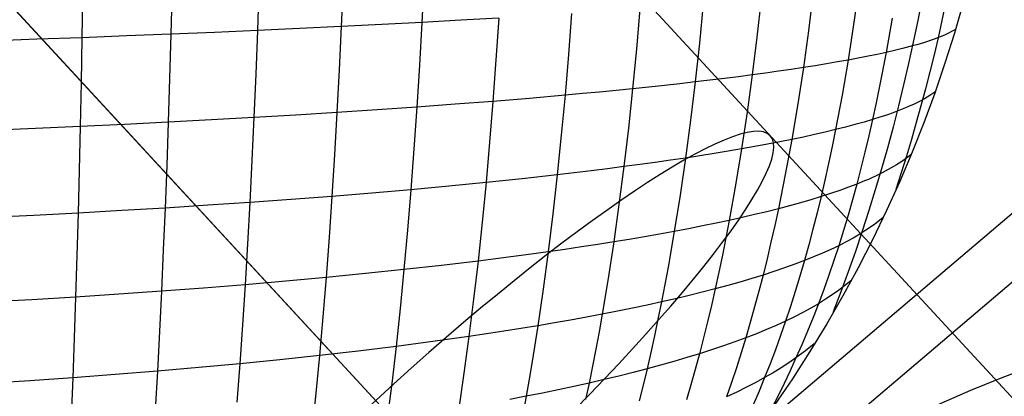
# Model space of a CAD drawing. Extents: x -274 to 274, y -220 to 276.
# Tile 71 of 164: x -197.39 to -192.15, y 216.26 to 218.27. Entities that reach past the tile are written whole.
import ezdxf

# ---------------------------------------------------------------- set-up
doc = ezdxf.new("R2010")
doc.units = 0
doc.layers.add('PREDEFINITO', color=7, linetype='CONTINUOUS')

msp = doc.modelspace()

# ---------------------------------------------------------------- linework, layer by layer
at = {"layer": 'PREDEFINITO'}
for p, q in [((-189.0225, 212.9055, 724.6361), (-197.7714, 222.4004, 722.6212)), ((-190.8947, 211.2479, 727.1586), (-200.2818, 221.4356, 724.9967)), ((-190.189, 210.482, 722.2606), (-199.5762, 220.6697, 720.0987)), ((-195.2402, 218.4862, 753.5747), (-195.2517, 218.257, 753.5695)), ((-196.5811, 218.4324, 753.7696), (-196.587, 218.1942, 753.7662)), ((-196.1187, 218.4495, 753.7238), (-196.1265, 218.2139, 753.7199)), ((-195.6709, 218.4675, 753.6589), (-195.6806, 218.2348, 753.6544)), ((-192.9267, 218.4379, 752.402), (-192.9535, 218.2459, 752.3849)), ((-197.0556, 218.4161, 753.7966), (-197.0597, 218.1757, 753.7937)), ((-193.446, 218.3827, 752.8407), (-193.4687, 218.1787, 752.8262)), ((-193.1695, 218.4101, 752.6321), (-193.1942, 218.2119, 752.6164)), ((-194.0909, 218.3298, 753.1942), (-194.1095, 218.1154, 753.1818)), ((-193.754, 218.3559, 753.028), (-193.7746, 218.1465, 753.0146)), ((-195.0443, 218.2685, 753.5196), (-195.2517, 218.257, 753.5695)), ((-194.8421, 218.2802, 753.4647), (-195.0443, 218.2685, 753.5196)), ((-194.8421, 218.2802, 753.4647), (-194.8568, 218.057, 753.454)), ((-194.4544, 218.3045, 753.3397), (-194.4711, 218.0855, 753.3282)), ((-192.7489, 218.2803, 752.1317), (-192.7806, 218.0972, 752.1082)), ((-196.1265, 218.2139, 753.7199), (-196.3551, 218.2039, 753.7454)), ((-196.1265, 218.2139, 753.7199), (-196.1352, 217.9806, 753.7113)), ((-195.9016, 218.2242, 753.6896), (-196.1265, 218.2139, 753.7199)), ((-195.6806, 218.2348, 753.6544), (-195.9016, 218.2242, 753.6896)), ((-195.6806, 218.2348, 753.6544), (-195.6913, 218.0045, 753.6452)), ((-195.4639, 218.2458, 753.6144), (-195.6806, 218.2348, 753.6544)), ((-195.2517, 218.257, 753.5695), (-195.4639, 218.2458, 753.6144)), ((-195.2517, 218.257, 753.5695), (-195.2644, 218.03, 753.5596)), ((-193.1942, 218.2119, 752.6164), (-193.2213, 218.0162, 752.5957)), ((-192.9535, 218.2459, 752.3849), (-192.9828, 218.0563, 752.3629)), ((-192.4302, 218.2097, 751.307), (-192.4495, 218.1997, 751.3831)), ((-192.4122, 218.2198, 751.23), (-192.4302, 218.2097, 751.307)), ((-197.2999, 218.167, 753.8005), (-197.5421, 218.1586, 753.8028)), ((-197.0597, 218.1757, 753.7937), (-197.2999, 218.167, 753.8005)), ((-197.0597, 218.1757, 753.7937), (-197.0643, 217.9377, 753.7862)), ((-196.822, 218.1848, 753.7823), (-197.0597, 218.1757, 753.7937)), ((-196.587, 218.1942, 753.7662), (-196.822, 218.1848, 753.7823)), ((-196.587, 218.1942, 753.7662), (-196.5937, 217.9583, 753.7582)), ((-196.3551, 218.2039, 753.7454), (-196.587, 218.1942, 753.7662)), ((-193.4687, 218.1787, 752.8262), (-193.4935, 217.9772, 752.8068)), ((-192.5502, 218.1593, 751.6848), (-192.5659, 218.1541, 751.7219)), ((-192.5351, 218.1644, 751.6472), (-192.5502, 218.1593, 751.6848)), ((-192.5207, 218.1696, 751.6094), (-192.5351, 218.1644, 751.6472)), ((-192.5069, 218.1748, 751.5712), (-192.5207, 218.1696, 751.6094)), ((-192.4938, 218.18, 751.5326), (-192.5069, 218.1748, 751.5712)), ((-192.4706, 218.1898, 751.4584), (-192.4938, 218.18, 751.5326)), ((-192.4495, 218.1997, 751.3831), (-192.4706, 218.1898, 751.4584)), ((-194.1095, 218.1154, 753.1818), (-194.13, 217.9035, 753.1646)), ((-193.7746, 218.1465, 753.0146), (-193.7972, 217.9396, 752.9963)), ((-192.736, 218.1075, 752.0411), (-192.7806, 218.0972, 752.1082)), ((-192.6938, 218.1178, 751.9726), (-192.736, 218.1075, 752.0411)), ((-192.6737, 218.123, 751.9378), (-192.6938, 218.1178, 751.9726)), ((-192.6541, 218.1282, 751.9027), (-192.6737, 218.123, 751.9378)), ((-192.6352, 218.1334, 751.8672), (-192.6541, 218.1282, 751.9027)), ((-192.6169, 218.1385, 751.8314), (-192.6352, 218.1334, 751.8672)), ((-192.5993, 218.1437, 751.7953), (-192.6169, 218.1385, 751.8314)), ((-192.5823, 218.1489, 751.7588), (-192.5993, 218.1437, 751.7953)), ((-192.5659, 218.1541, 751.7219), (-192.5823, 218.1489, 751.7588)), ((-194.8568, 218.057, 753.454), (-194.873, 217.8364, 753.4385)), ((-194.4711, 218.0855, 753.3282), (-194.4894, 217.869, 753.3119)), ((-192.9828, 218.0563, 752.3629), (-193.0391, 218.0462, 752.4232)), ((-192.9828, 218.0563, 752.3629), (-193.0149, 217.8694, 752.336)), ((-192.9288, 218.0664, 752.3013), (-192.9828, 218.0563, 752.3629)), ((-192.8771, 218.0766, 752.2383), (-192.9288, 218.0664, 752.3013)), ((-192.8277, 218.0869, 752.174), (-192.8771, 218.0766, 752.2383)), ((-192.7806, 218.0972, 752.1082), (-192.8277, 218.0869, 752.174)), ((-192.7806, 218.0972, 752.1082), (-192.8153, 217.9168, 752.0797)), ((-195.6913, 218.0045, 753.6452), (-195.7031, 217.7767, 753.6312)), ((-195.2644, 218.03, 753.5596), (-195.2784, 217.8056, 753.5449)), ((-193.2862, 218.0063, 752.6505), (-193.3533, 217.9966, 752.704)), ((-193.2213, 218.0162, 752.5957), (-193.2862, 218.0063, 752.6505)), ((-193.2213, 218.0162, 752.5957), (-193.2508, 217.8232, 752.5701)), ((-193.1584, 218.0261, 752.5396), (-193.2213, 218.0162, 752.5957)), ((-193.0977, 218.0361, 752.4821), (-193.1584, 218.0261, 752.5396)), ((-193.0391, 218.0462, 752.4232), (-193.0977, 218.0361, 752.4821)), ((-196.5937, 217.9583, 753.7582), (-196.601, 217.7251, 753.7455)), ((-196.1352, 217.9806, 753.7113), (-196.1448, 217.7499, 753.698)), ((-193.7185, 217.9489, 752.9509), (-193.7972, 217.9396, 752.9963)), ((-193.6416, 217.9582, 752.9042), (-193.7185, 217.9489, 752.9509)), ((-193.5666, 217.9677, 752.8562), (-193.6416, 217.9582, 752.9042)), ((-193.4935, 217.9772, 752.8068), (-193.5666, 217.9677, 752.8562)), ((-193.4935, 217.9772, 752.8068), (-193.5206, 217.7785, 752.7824)), ((-193.4224, 217.9869, 752.756), (-193.4935, 217.9772, 752.8068)), ((-193.3533, 217.9966, 752.704), (-193.4224, 217.9869, 752.756)), ((-197.0643, 217.9377, 753.7862), (-197.0693, 217.7024, 753.7741)), ((-194.2174, 217.8947, 753.2033), (-194.3065, 217.886, 753.2408)), ((-194.13, 217.9035, 753.1646), (-194.2174, 217.8947, 753.2033)), ((-194.13, 217.9035, 753.1646), (-194.1523, 217.6944, 753.1424)), ((-194.0442, 217.9124, 753.1245), (-194.13, 217.9035, 753.1646)), ((-193.9601, 217.9213, 753.0831), (-194.0442, 217.9124, 753.1245)), ((-193.8778, 217.9304, 753.0403), (-193.9601, 217.9213, 753.0831)), ((-193.7972, 217.9396, 752.9963), (-193.8778, 217.9304, 753.0403)), ((-193.7972, 217.9396, 752.9963), (-193.8219, 217.7355, 752.9731)), ((-192.8153, 217.9168, 752.0797), (-192.8337, 217.8278, 752.0635)), ((-194.6783, 217.8525, 753.3778), (-194.873, 217.8364, 753.4385)), ((-194.4894, 217.869, 753.3119), (-194.6783, 217.8525, 753.3778)), ((-194.4894, 217.869, 753.3119), (-194.5093, 217.6554, 753.2907)), ((-194.3972, 217.8775, 753.277), (-194.4894, 217.869, 753.3119)), ((-194.3065, 217.886, 753.2408), (-194.3972, 217.8775, 753.277)), ((-193.0149, 217.8694, 752.336), (-193.0496, 217.6857, 752.3039)), ((-192.5772, 217.8503, 751.4639), (-192.6031, 217.8363, 751.5413)), ((-192.5481, 217.8678, 751.366), (-192.5772, 217.8503, 751.4639)), ((-192.5215, 217.8855, 751.2667), (-192.5481, 217.8678, 751.366)), ((-195.4885, 217.7909, 753.5905), (-195.7031, 217.7767, 753.6312)), ((-195.2784, 217.8056, 753.5449), (-195.4885, 217.7909, 753.5905)), ((-195.2784, 217.8056, 753.5449), (-195.2936, 217.5841, 753.5254)), ((-195.0731, 217.8207, 753.4942), (-195.2784, 217.8056, 753.5449)), ((-194.873, 217.8364, 753.4385), (-195.0731, 217.8207, 753.4942)), ((-194.873, 217.8364, 753.4385), (-194.8906, 217.6186, 753.4182)), ((-193.2508, 217.8232, 752.5701), (-193.2827, 217.6334, 752.5395)), ((-192.8337, 217.8278, 752.0635), (-192.8528, 217.7395, 752.0461)), ((-192.695, 217.7945, 751.7659), (-192.7125, 217.7876, 751.8022)), ((-192.6781, 217.8015, 751.7293), (-192.695, 217.7945, 751.7659)), ((-192.6619, 217.8084, 751.6924), (-192.6781, 217.8015, 751.7293)), ((-192.6313, 217.8223, 751.6175), (-192.6619, 217.8084, 751.6924)), ((-192.6031, 217.8363, 751.5413), (-192.6313, 217.8223, 751.6175)), ((-196.1448, 217.7499, 753.698), (-196.3712, 217.7373, 753.7241)), ((-196.1448, 217.7499, 753.698), (-196.1552, 217.5222, 753.6799)), ((-195.922, 217.7631, 753.667), (-196.1448, 217.7499, 753.698)), ((-195.7031, 217.7767, 753.6312), (-195.922, 217.7631, 753.667)), ((-195.7031, 217.7767, 753.6312), (-195.7159, 217.5519, 753.6125)), ((-193.5206, 217.7785, 752.7824), (-193.5499, 217.5829, 752.7531)), ((-192.8528, 217.7395, 752.0461), (-192.8985, 217.7259, 752.1126)), ((-192.8528, 217.7395, 752.0461), (-192.8727, 217.6521, 752.0274)), ((-192.8096, 217.7532, 751.9782), (-192.8528, 217.7395, 752.0461)), ((-192.789, 217.76, 751.9437), (-192.8096, 217.7532, 751.9782)), ((-192.7689, 217.7669, 751.9088), (-192.789, 217.76, 751.9437)), ((-192.7495, 217.7738, 751.8736), (-192.7689, 217.7669, 751.9088)), ((-192.7307, 217.7807, 751.8381), (-192.7495, 217.7738, 751.8736)), ((-192.7125, 217.7876, 751.8022), (-192.7307, 217.7807, 751.8381)), ((-197.3072, 217.6918, 753.7814), (-197.5473, 217.6818, 753.7841)), ((-197.0693, 217.7024, 753.7741), (-197.3072, 217.6918, 753.7814)), ((-197.0693, 217.7024, 753.7741), (-197.0747, 217.47, 753.7571)), ((-196.8338, 217.7135, 753.7621), (-197.0693, 217.7024, 753.7741)), ((-196.601, 217.7251, 753.7455), (-196.8338, 217.7135, 753.7621)), ((-196.601, 217.7251, 753.7455), (-196.6089, 217.4949, 753.728)), ((-196.3712, 217.7373, 753.7241), (-196.601, 217.7251, 753.7455)), ((-191.5462, 217.7174, 752.5471), (-195.3221, 214.5088, 752.3957)), ((-194.1523, 217.6944, 753.1424), (-194.1765, 217.4885, 753.1154)), ((-193.8219, 217.7355, 752.9731), (-193.8487, 217.5345, 752.945)), ((-193.0496, 217.6857, 752.3039), (-193.1045, 217.6724, 752.3649)), ((-193.0496, 217.6857, 752.3039), (-193.0679, 217.595, 752.2859)), ((-192.9969, 217.699, 752.2415), (-193.0496, 217.6857, 752.3039)), ((-192.9465, 217.7124, 752.1778), (-192.9969, 217.699, 752.2415)), ((-192.8985, 217.7259, 752.1126), (-192.9465, 217.7124, 752.1778)), ((-194.5093, 217.6554, 753.2907), (-194.531, 217.4449, 753.2646)), ((-193.2827, 217.6334, 752.5395), (-193.3465, 217.6206, 752.5949)), ((-193.2827, 217.6334, 752.5395), (-193.3172, 217.4469, 752.5037)), ((-193.2212, 217.6463, 752.4827), (-193.2827, 217.6334, 752.5395)), ((-193.1618, 217.6593, 752.4244), (-193.2212, 217.6463, 752.4827)), ((-193.1045, 217.6724, 752.3649), (-193.1618, 217.6593, 752.4244)), ((-192.8727, 217.6521, 752.0274), (-192.8933, 217.5656, 752.0073)), ((-195.2936, 217.5841, 753.5254), (-195.3101, 217.3657, 753.501)), ((-194.8906, 217.6186, 753.4182), (-194.9096, 217.4039, 753.3931)), ((-193.5499, 217.5829, 752.7531), (-193.6217, 217.5706, 752.8031)), ((-193.5499, 217.5829, 752.7531), (-193.5815, 217.3906, 752.7187)), ((-193.4801, 217.5953, 752.7017), (-193.5499, 217.5829, 752.7531)), ((-193.4122, 217.6079, 752.649), (-193.4801, 217.5953, 752.7017)), ((-193.3465, 217.6206, 752.5949), (-193.4122, 217.6079, 752.649)), ((-193.0679, 217.595, 752.2859), (-193.087, 217.5053, 752.2667)), ((-195.7159, 217.5519, 753.6125), (-195.7298, 217.3302, 753.5889)), ((-193.8487, 217.5345, 752.945), (-193.928, 217.5228, 752.9896)), ((-193.8487, 217.5345, 752.945), (-193.8775, 217.3369, 752.9118)), ((-193.7712, 217.5464, 752.899), (-193.8487, 217.5345, 752.945)), ((-193.6955, 217.5584, 752.8517), (-193.7712, 217.5464, 752.899)), ((-193.6217, 217.5706, 752.8031), (-193.6955, 217.5584, 752.8517)), ((-192.8933, 217.5656, 752.0073), (-192.9146, 217.48, 751.9859)), ((-192.6724, 217.534, 751.3751), (-192.6977, 217.5163, 751.4528)), ((-192.6499, 217.5508, 751.3009), (-192.6724, 217.534, 751.3751)), ((-196.6089, 217.4949, 753.728), (-196.6175, 217.2678, 753.7057)), ((-196.1552, 217.5222, 753.6799), (-196.1664, 217.2976, 753.657)), ((-194.2627, 217.4773, 753.1547), (-194.3505, 217.4663, 753.1926)), ((-194.1765, 217.4885, 753.1154), (-194.2627, 217.4773, 753.1547)), ((-194.1765, 217.4885, 753.1154), (-194.2025, 217.2859, 753.0833)), ((-194.0919, 217.4997, 753.0748), (-194.1765, 217.4885, 753.1154)), ((-194.0091, 217.5112, 753.0328), (-194.0919, 217.4997, 753.0748)), ((-193.928, 217.5228, 752.9896), (-194.0091, 217.5112, 753.0328)), ((-193.087, 217.5053, 752.2667), (-193.1067, 217.4165, 752.2461)), ((-192.9146, 217.48, 751.9859), (-192.9367, 217.3953, 751.9632)), ((-192.7539, 217.4813, 751.6052), (-192.7854, 217.4639, 751.6796)), ((-192.7248, 217.4988, 751.5296), (-192.7539, 217.4813, 751.6052)), ((-192.6977, 217.5163, 751.4528), (-192.7248, 217.4988, 751.5296)), ((-197.0747, 217.47, 753.7571), (-197.0806, 217.2409, 753.7354)), ((-191.4024, 217.4743, 754.0514), (-195.1754, 214.2668, 753.9)), ((-194.7174, 217.4241, 753.3314), (-194.9096, 217.4039, 753.3931)), ((-194.531, 217.4449, 753.2646), (-194.7174, 217.4241, 753.3314)), ((-194.531, 217.4449, 753.2646), (-194.5542, 217.2378, 753.2336)), ((-194.44, 217.4555, 753.2293), (-194.531, 217.4449, 753.2646)), ((-194.3505, 217.4663, 753.1926), (-194.44, 217.4555, 753.2293)), ((-193.3172, 217.4469, 752.5037), (-193.3542, 217.264, 752.4628)), ((-192.8561, 217.4294, 751.8242), (-192.8753, 217.4208, 751.8595)), ((-192.8374, 217.438, 751.7886), (-192.8561, 217.4294, 751.8242)), ((-192.8195, 217.4466, 751.7526), (-192.8374, 217.438, 751.7886)), ((-192.8021, 217.4552, 751.7163), (-192.8195, 217.4466, 751.7526)), ((-192.7854, 217.4639, 751.6796), (-192.8021, 217.4552, 751.7163)), ((-195.1073, 217.3845, 753.4496), (-195.3101, 217.3657, 753.501)), ((-194.9096, 217.4039, 753.3931), (-195.1073, 217.3845, 753.4496)), ((-194.9096, 217.4039, 753.3931), (-194.9302, 217.1928, 753.3629)), ((-193.5815, 217.3906, 752.7187), (-193.6154, 217.2021, 752.6792)), ((-193.1067, 217.4165, 752.2461), (-193.1271, 217.3286, 752.2242)), ((-192.9808, 217.3785, 752.0305), (-193.0272, 217.3617, 752.0965)), ((-192.9367, 217.3953, 751.9632), (-192.9808, 217.3785, 752.0305)), ((-192.9367, 217.3953, 751.9632), (-192.9596, 217.3117, 751.9391)), ((-192.8952, 217.4123, 751.8944), (-192.9367, 217.3953, 751.9632)), ((-192.8753, 217.4208, 751.8595), (-192.8952, 217.4123, 751.8944)), ((-195.7298, 217.3302, 753.5889), (-195.9461, 217.3136, 753.6253)), ((-195.7298, 217.3302, 753.5889), (-195.7447, 217.1121, 753.5603)), ((-195.5177, 217.3476, 753.5474), (-195.7298, 217.3302, 753.5889)), ((-195.3101, 217.3657, 753.501), (-195.5177, 217.3476, 753.5474)), ((-195.3101, 217.3657, 753.501), (-195.3278, 217.1508, 753.4717)), ((-193.8775, 217.3369, 752.9118), (-193.9084, 217.143, 752.8735)), ((-193.1271, 217.3286, 752.2242), (-193.1806, 217.3122, 752.286)), ((-193.1271, 217.3286, 752.2242), (-193.1482, 217.2417, 752.201)), ((-193.076, 217.3451, 752.1611), (-193.1271, 217.3286, 752.2242)), ((-193.0272, 217.3617, 752.0965), (-193.076, 217.3451, 752.1611)), ((-196.6175, 217.2678, 753.7057), (-196.8477, 217.254, 753.7229)), ((-196.6175, 217.2678, 753.7057), (-196.6268, 217.0443, 753.6785)), ((-196.3903, 217.2824, 753.6837), (-196.6175, 217.2678, 753.7057)), ((-196.1664, 217.2976, 753.657), (-196.3903, 217.2824, 753.6837)), ((-196.1664, 217.2976, 753.657), (-196.1785, 217.0766, 753.6291)), ((-195.9461, 217.3136, 753.6253), (-196.1664, 217.2976, 753.657)), ((-194.2025, 217.2859, 753.0833), (-194.2304, 217.0871, 753.0462)), ((-193.2941, 217.28, 752.4053), (-193.3542, 217.264, 752.4628)), ((-193.2362, 217.296, 752.3463), (-193.2941, 217.28, 752.4053)), ((-193.1806, 217.3122, 752.286), (-193.2362, 217.296, 752.3463)), ((-192.9596, 217.3117, 751.9391), (-192.9833, 217.2291, 751.9136)), ((-197.316, 217.2285, 753.7433), (-197.5534, 217.2169, 753.7466)), ((-197.0806, 217.2409, 753.7354), (-197.316, 217.2285, 753.7433)), ((-197.0806, 217.2409, 753.7354), (-197.087, 217.0153, 753.7089)), ((-196.8477, 217.254, 753.7229), (-197.0806, 217.2409, 753.7354)), ((-194.5542, 217.2378, 753.2336), (-194.5792, 217.0345, 753.1975)), ((-193.5471, 217.2173, 752.6272), (-193.6154, 217.2021, 752.6792)), ((-193.4807, 217.2327, 752.5738), (-193.5471, 217.2173, 752.6272)), ((-193.4164, 217.2483, 752.519), (-193.4807, 217.2327, 752.5738)), ((-193.3542, 217.264, 752.4628), (-193.4164, 217.2483, 752.519)), ((-193.3542, 217.264, 752.4628), (-193.3736, 217.1741, 752.4404)), ((-193.1482, 217.2417, 752.201), (-193.17, 217.1559, 752.1764)), ((-192.9833, 217.2291, 751.9136), (-193.0077, 217.1477, 751.8868)), ((-192.7986, 217.2156, 751.3318), (-192.8415, 217.1823, 751.4527)), ((-194.9302, 217.1928, 753.3629), (-194.9521, 216.9854, 753.3278)), ((-193.7581, 217.1722, 752.7791), (-193.8323, 217.1575, 752.827)), ((-193.6858, 217.187, 752.7298), (-193.7581, 217.1722, 752.7791)), ((-193.6154, 217.2021, 752.6792), (-193.6858, 217.187, 752.7298)), ((-193.6154, 217.2021, 752.6792), (-193.6516, 217.0175, 752.6344)), ((-193.3736, 217.1741, 752.4404), (-193.3937, 217.0852, 752.4166)), ((-192.8644, 217.1658, 751.5124), (-192.8886, 217.1494, 751.5715)), ((-192.8415, 217.1823, 751.4527), (-192.8644, 217.1658, 751.5124)), ((-195.7447, 217.1121, 753.5603), (-195.7607, 216.8977, 753.5268)), ((-195.3278, 217.1508, 753.4717), (-195.3468, 216.9397, 753.4374)), ((-194.0659, 217.1147, 752.9625), (-194.1473, 217.1008, 753.005)), ((-193.9862, 217.1287, 752.9187), (-194.0659, 217.1147, 752.9625)), ((-193.9084, 217.143, 752.8735), (-193.9862, 217.1287, 752.9187)), ((-193.9084, 217.143, 752.8735), (-193.9413, 216.9531, 752.8301)), ((-193.8323, 217.1575, 752.827), (-193.9084, 217.143, 752.8735)), ((-193.17, 217.1559, 752.1764), (-193.1925, 217.0712, 752.1505)), ((-193.0077, 217.1477, 751.8868), (-193.0328, 217.0673, 751.8586)), ((-192.9211, 217.1287, 751.6452), (-192.9559, 217.1081, 751.7176)), ((-192.8886, 217.1494, 751.5715), (-192.9211, 217.1287, 751.6452)), ((-196.1785, 217.0766, 753.6291), (-196.1915, 216.8594, 753.5964)), ((-194.4016, 217.0604, 753.1245), (-194.4896, 217.0473, 753.1616)), ((-194.3152, 217.0736, 753.086), (-194.4016, 217.0604, 753.1245)), ((-194.2304, 217.0871, 753.0462), (-194.3152, 217.0736, 753.086)), ((-194.2304, 217.0871, 753.0462), (-194.2602, 216.8923, 753.0039)), ((-194.1473, 217.1008, 753.005), (-194.2304, 217.0871, 753.0462)), ((-193.3937, 217.0852, 752.4166), (-193.4144, 216.9974, 752.3916)), ((-193.1925, 217.0712, 752.1505), (-193.2157, 216.9876, 752.1233)), ((-193.0328, 217.0673, 751.8586), (-193.0749, 217.0471, 751.9269)), ((-193.0328, 217.0673, 751.8586), (-193.0587, 216.9881, 751.829)), ((-192.9932, 217.0876, 751.7888), (-193.0328, 217.0673, 751.8586)), ((-192.9559, 217.1081, 751.7176), (-192.9932, 217.0876, 751.7888)), ((-197.087, 217.0153, 753.7089), (-197.0938, 216.7936, 753.6774)), ((-196.6268, 217.0443, 753.6785), (-196.6367, 216.8247, 753.6465)), ((-194.7628, 217.0095, 753.2652), (-194.9521, 216.9854, 753.3278)), ((-194.6703, 217.0219, 753.232), (-194.7628, 217.0095, 753.2652)), ((-194.5792, 217.0345, 753.1975), (-194.6703, 217.0219, 753.232)), ((-194.5792, 217.0345, 753.1975), (-194.6058, 216.8352, 753.1563)), ((-194.4896, 217.0473, 753.1616), (-194.5792, 217.0345, 753.1975)), ((-193.6516, 217.0175, 752.6344), (-193.6706, 216.9269, 752.6101)), ((-193.1664, 217.0072, 752.0593), (-193.2157, 216.9876, 752.1233)), ((-193.1195, 217.0271, 751.9938), (-193.1664, 217.0072, 752.0593)), ((-193.0749, 217.0471, 751.9269), (-193.1195, 217.0271, 751.9938)), ((-195.1469, 216.9621, 753.3852), (-195.3468, 216.9397, 753.4374)), ((-194.9521, 216.9854, 753.3278), (-195.1469, 216.9621, 753.3852)), ((-194.9521, 216.9854, 753.3278), (-194.9756, 216.782, 753.2876)), ((-193.9413, 216.9531, 752.8301), (-193.9764, 216.7676, 752.7814)), ((-193.4144, 216.9974, 752.3916), (-193.4358, 216.9107, 752.3652)), ((-193.2674, 216.9681, 752.1859), (-193.3213, 216.9488, 752.2471)), ((-193.2157, 216.9876, 752.1233), (-193.2674, 216.9681, 752.1859)), ((-193.2157, 216.9876, 752.1233), (-193.2396, 216.9051, 752.0947)), ((-193.0587, 216.9881, 751.829), (-193.0853, 216.9101, 751.7981)), ((-195.5515, 216.9183, 753.4846), (-195.7607, 216.8977, 753.5268)), ((-195.3468, 216.9397, 753.4374), (-195.5515, 216.9183, 753.4846)), ((-195.3468, 216.9397, 753.4374), (-195.3671, 216.7327, 753.3981)), ((-193.6706, 216.9269, 752.6101), (-193.6902, 216.8373, 752.5844)), ((-193.4358, 216.9107, 752.3652), (-193.4962, 216.8921, 752.4221)), ((-193.4358, 216.9107, 752.3652), (-193.4578, 216.8252, 752.3374)), ((-193.3774, 216.9296, 752.3068), (-193.4358, 216.9107, 752.3652)), ((-193.3213, 216.9488, 752.2471), (-193.3774, 216.9296, 752.3068)), ((-193.2396, 216.9051, 752.0947), (-193.2642, 216.8239, 752.0647)), ((-193.0853, 216.9101, 751.7981), (-193.1127, 216.8334, 751.7657)), ((-196.1915, 216.8594, 753.5964), (-196.4124, 216.8416, 753.6238)), ((-196.1915, 216.8594, 753.5964), (-196.2054, 216.6463, 753.5586)), ((-195.9742, 216.8781, 753.5641), (-196.1915, 216.8594, 753.5964)), ((-195.7607, 216.8977, 753.5268), (-195.9742, 216.8781, 753.5641)), ((-195.7607, 216.8977, 753.5268), (-195.7778, 216.6875, 753.4883)), ((-194.2602, 216.8923, 753.0039), (-194.2919, 216.7019, 752.9565)), ((-193.6235, 216.8553, 752.5317), (-193.6902, 216.8373, 752.5844)), ((-193.5588, 216.8736, 752.4776), (-193.6235, 216.8553, 752.5317)), ((-193.4962, 216.8921, 752.4221), (-193.5588, 216.8736, 752.4776)), ((-193.0025, 216.8532, 751.4426), (-193.0343, 216.8292, 751.5164)), ((-192.969, 216.8799, 751.3598), (-193.0025, 216.8532, 751.4426)), ((-196.8639, 216.8087, 753.6643), (-197.0938, 216.7936, 753.6774)), ((-196.6367, 216.8247, 753.6465), (-196.8639, 216.8087, 753.6643)), ((-196.6367, 216.8247, 753.6465), (-196.6473, 216.6092, 753.6094)), ((-196.4124, 216.8416, 753.6238), (-196.6367, 216.8247, 753.6465)), ((-194.6058, 216.8352, 753.1563), (-194.6342, 216.6403, 753.11)), ((-193.8295, 216.802, 752.6857), (-193.902, 216.7847, 752.7343)), ((-193.7589, 216.8195, 752.6358), (-193.8295, 216.802, 752.6857)), ((-193.6902, 216.8373, 752.5844), (-193.7589, 216.8195, 752.6358)), ((-193.6902, 216.8373, 752.5844), (-193.7103, 216.7489, 752.5574)), ((-193.4578, 216.8252, 752.3374), (-193.4804, 216.7409, 752.3082)), ((-193.2642, 216.8239, 752.0647), (-193.2896, 216.7438, 752.0333)), ((-193.1127, 216.8334, 751.7657), (-193.1408, 216.7579, 751.732)), ((-193.0677, 216.8053, 751.5894), (-193.1032, 216.7815, 751.6613)), ((-193.0343, 216.8292, 751.5164), (-193.0677, 216.8053, 751.5894)), ((-197.3261, 216.7795, 753.6859), (-197.5606, 216.7663, 753.6897)), ((-197.0938, 216.7936, 753.6774), (-197.3261, 216.7795, 753.6859)), ((-197.0938, 216.7936, 753.6774), (-197.1011, 216.5761, 753.6411)), ((-194.9756, 216.782, 753.2876), (-195.0006, 216.583, 753.2422)), ((-194.0527, 216.7508, 752.8273), (-194.1307, 216.7342, 752.8717)), ((-193.9764, 216.7676, 752.7814), (-194.0527, 216.7508, 752.8273)), ((-193.9764, 216.7676, 752.7814), (-193.9948, 216.6765, 752.7551)), ((-193.902, 216.7847, 752.7343), (-193.9764, 216.7676, 752.7814)), ((-193.7103, 216.7489, 752.5574), (-193.7311, 216.6617, 752.5291)), ((-193.2896, 216.7438, 752.0333), (-193.3156, 216.6651, 752.0004)), ((-193.1408, 216.7579, 751.732), (-193.1809, 216.7344, 751.8013)), ((-193.1408, 216.7579, 751.732), (-193.1698, 216.6837, 751.6968)), ((-193.1032, 216.7815, 751.6613), (-193.1408, 216.7579, 751.732)), ((-195.3671, 216.7327, 753.3981), (-195.3887, 216.5301, 753.3537)), ((-194.2919, 216.7019, 752.9565), (-194.3751, 216.6861, 752.9969)), ((-194.2919, 216.7019, 752.9565), (-194.3085, 216.6084, 752.9308)), ((-194.2105, 216.7179, 752.9148), (-194.2919, 216.7019, 752.9565)), ((-194.1307, 216.7342, 752.8717), (-194.2105, 216.7179, 752.9148)), ((-193.4804, 216.7409, 752.3082), (-193.5037, 216.6578, 752.2777)), ((-193.2234, 216.7111, 751.8691), (-193.2684, 216.688, 751.9355)), ((-193.1809, 216.7344, 751.8013), (-193.2234, 216.7111, 751.8691)), ((-196.2054, 216.6463, 753.5586), (-196.2201, 216.4377, 753.5158)), ((-195.7778, 216.6875, 753.4883), (-195.796, 216.4817, 753.4448)), ((-194.6342, 216.6403, 753.11), (-194.7236, 216.6256, 753.145)), ((-194.6342, 216.6403, 753.11), (-194.6642, 216.45, 753.0584)), ((-194.5462, 216.6553, 753.0736), (-194.6342, 216.6403, 753.11)), ((-194.4599, 216.6705, 753.0359), (-194.5462, 216.6553, 753.0736)), ((-194.3751, 216.6861, 752.9969), (-194.4599, 216.6705, 753.0359)), ((-193.9948, 216.6765, 752.7551), (-194.0137, 216.5867, 752.7275)), ((-193.7311, 216.6617, 752.5291), (-193.7524, 216.5758, 752.4994)), ((-193.5037, 216.6578, 752.2777), (-193.5277, 216.576, 752.2458)), ((-193.3653, 216.6425, 752.064), (-193.4172, 216.6201, 752.126)), ((-193.3156, 216.6651, 752.0004), (-193.3653, 216.6425, 752.064)), ((-193.3156, 216.6651, 752.0004), (-193.3425, 216.5877, 751.9662)), ((-193.2684, 216.688, 751.9355), (-193.3156, 216.6651, 752.0004)), ((-193.1698, 216.6837, 751.6968), (-193.1994, 216.6109, 751.6603)), ((-196.6473, 216.6092, 753.6094), (-196.6585, 216.3981, 753.5674)), ((-194.9068, 216.5969, 753.2111), (-195.0006, 216.583, 753.2422)), ((-194.8145, 216.6111, 753.1787), (-194.9068, 216.5969, 753.2111)), ((-194.7236, 216.6256, 753.145), (-194.8145, 216.6111, 753.1787)), ((-194.3085, 216.6084, 752.9308), (-194.3255, 216.5161, 752.9038)), ((-194.0137, 216.5867, 752.7275), (-194.0331, 216.4981, 752.6985)), ((-193.4713, 216.5979, 752.1866), (-193.5277, 216.576, 752.2458)), ((-193.4172, 216.6201, 752.126), (-193.4713, 216.5979, 752.1866)), ((-193.3425, 216.5877, 751.9662), (-193.37, 216.5117, 751.9305)), ((-193.1994, 216.6109, 751.6603), (-193.2297, 216.5394, 751.6223)), ((-197.1011, 216.5761, 753.6411), (-197.1088, 216.363, 753.5997)), ((-195.1921, 216.556, 753.3005), (-195.3887, 216.5301, 753.3537)), ((-195.0006, 216.583, 753.2422), (-195.1921, 216.556, 753.3005)), ((-195.0006, 216.583, 753.2422), (-195.027, 216.3887, 753.1917)), ((-193.7524, 216.5758, 752.4994), (-193.7743, 216.4911, 752.4683)), ((-193.6468, 216.533, 752.3599), (-193.7096, 216.5119, 752.4148)), ((-193.5862, 216.5544, 752.3036), (-193.6468, 216.533, 752.3599)), ((-193.5277, 216.576, 752.2458), (-193.5862, 216.5544, 752.3036)), ((-193.5277, 216.576, 752.2458), (-193.5523, 216.4955, 752.2125)), ((-193.2297, 216.5394, 751.6223), (-193.2606, 216.4693, 751.5831)), ((-193.1633, 216.5437, 751.3848), (-193.2105, 216.5065, 751.4846)), ((-195.796, 216.4817, 753.4448), (-196.0061, 216.4591, 753.4828)), ((-195.796, 216.4817, 753.4448), (-195.8152, 216.2805, 753.3961)), ((-195.5901, 216.5053, 753.4017), (-195.796, 216.4817, 753.4448)), ((-195.3887, 216.5301, 753.3537), (-195.5901, 216.5053, 753.4017)), ((-195.3887, 216.5301, 753.3537), (-195.4115, 216.3322, 753.3041)), ((-194.3255, 216.5161, 752.9038), (-194.3431, 216.425, 752.8755)), ((-194.0331, 216.4981, 752.6985), (-194.053, 216.4107, 752.6682)), ((-193.7743, 216.4911, 752.4683), (-193.8411, 216.4705, 752.5204)), ((-193.7743, 216.4911, 752.4683), (-193.7969, 216.4077, 752.4359)), ((-193.7096, 216.5119, 752.4148), (-193.7743, 216.4911, 752.4683)), ((-193.5523, 216.4955, 752.2125), (-193.5776, 216.4164, 752.1778)), ((-193.37, 216.5117, 751.9305), (-193.3983, 216.4371, 751.8934)), ((-193.2105, 216.5065, 751.4846), (-193.2606, 216.4693, 751.5831)), ((-196.2201, 216.4377, 753.5158), (-196.4376, 216.4173, 753.544)), ((-196.2201, 216.4377, 753.5158), (-196.2357, 216.2337, 753.468)), ((-196.0061, 216.4591, 753.4828), (-196.2201, 216.4377, 753.5158)), ((-194.6642, 216.45, 753.0584), (-194.6798, 216.3567, 753.0307)), ((-193.9805, 216.4304, 752.6203), (-194.053, 216.4107, 752.6682)), ((-193.9098, 216.4503, 752.5711), (-193.9805, 216.4304, 752.6203)), ((-193.8411, 216.4705, 752.5204), (-193.9098, 216.4503, 752.5711)), ((-193.3983, 216.4371, 751.8934), (-193.4272, 216.3639, 751.8548)), ((-193.2991, 216.4427, 751.6529), (-193.3396, 216.4162, 751.7215)), ((-193.2606, 216.4693, 751.5831), (-193.2991, 216.4427, 751.6529)), ((-193.2606, 216.4693, 751.5831), (-193.292, 216.4007, 751.5426)), ((-196.8823, 216.38, 753.5859), (-197.1088, 216.363, 753.5997)), ((-196.6585, 216.3981, 753.5674), (-196.8823, 216.38, 753.5859)), ((-196.6585, 216.3981, 753.5674), (-196.6704, 216.1918, 753.5202)), ((-196.4376, 216.4173, 753.544), (-196.6585, 216.3981, 753.5674)), ((-195.027, 216.3887, 753.1917), (-195.0549, 216.1994, 753.136)), ((-194.3431, 216.425, 752.8755), (-194.3611, 216.3352, 752.8458)), ((-194.1274, 216.3914, 752.7147), (-194.2035, 216.3724, 752.7598)), ((-194.053, 216.4107, 752.6682), (-194.1274, 216.3914, 752.7147)), ((-194.053, 216.4107, 752.6682), (-194.0735, 216.3247, 752.6365)), ((-193.7969, 216.4077, 752.4359), (-193.82, 216.3257, 752.402)), ((-193.5776, 216.4164, 752.1778), (-193.6035, 216.3387, 752.1417)), ((-193.3822, 216.3899, 751.7888), (-193.4272, 216.3639, 751.8548)), ((-193.3396, 216.4162, 751.7215), (-193.3822, 216.3899, 751.7888)), ((-193.292, 216.4007, 751.5426), (-193.3238, 216.3335, 751.5009)), ((-197.3377, 216.3471, 753.6088), (-197.5687, 216.3324, 753.6133)), ((-197.1088, 216.363, 753.5997), (-197.3377, 216.3471, 753.6088)), ((-197.1088, 216.363, 753.5997), (-197.117, 216.1547, 753.5533)), ((-195.4115, 216.3322, 753.3041), (-195.4357, 216.1393, 753.2493)), ((-194.6798, 216.3567, 753.0307), (-194.6959, 216.2647, 753.0016)), ((-194.3611, 216.3352, 752.8458), (-194.4424, 216.3171, 752.8868)), ((-194.3611, 216.3352, 752.8458), (-194.3796, 216.2468, 752.8148)), ((-194.2814, 216.3536, 752.8035), (-194.3611, 216.3352, 752.8458)), ((-194.2035, 216.3724, 752.7598), (-194.2814, 216.3536, 752.8035)), ((-194.0735, 216.3247, 752.6365), (-194.0945, 216.2401, 752.6034)), ((-193.82, 216.3257, 752.402), (-193.8437, 216.2451, 752.3668)), ((-193.6035, 216.3387, 752.1417), (-193.6301, 216.2625, 752.1042)), ((-193.4745, 216.3381, 751.9193), (-193.5241, 216.3126, 751.9824)), ((-193.4272, 216.3639, 751.8548), (-193.4745, 216.3381, 751.9193)), ((-193.4272, 216.3639, 751.8548), (-193.4568, 216.2923, 751.8148)), ((-193.3238, 216.3335, 751.5009), (-193.3559, 216.2677, 751.4581)), ((-195.8152, 216.2805, 753.3961), (-195.8355, 216.0844, 753.3422)), ((-194.6098, 216.2819, 752.9647), (-194.6959, 216.2647, 753.0016)), ((-194.5253, 216.2993, 752.9264), (-194.6098, 216.2819, 752.9647)), ((-194.4424, 216.3171, 752.8868), (-194.5253, 216.2993, 752.9264)), ((-193.576, 216.2874, 752.044), (-193.6301, 216.2625, 752.1042)), ((-193.5241, 216.3126, 751.9824), (-193.576, 216.2874, 752.044)), ((-193.4568, 216.2923, 751.8148), (-193.4871, 216.2221, 751.7734)), ((-194.6959, 216.2647, 753.0016), (-194.7835, 216.2479, 753.0372)), ((-194.6959, 216.2647, 753.0016), (-194.7124, 216.1741, 752.9712)), ((-193.3559, 216.2677, 751.4581), (-193.3938, 216.1922, 751.4067))]:
    msp.add_line(p, q, dxfattribs=at)
at = {"layer": 'PREDEFINITO', "extrusion": (-0.140503, 0.153332, 0.978135)}
msp.add_circle((-1.9195, -134.262, 795.2989), 7, dxfattribs=at)
at = {"layer": 'PREDEFINITO', "extrusion": (-0.669518, 0.726615, -0.154194)}
msp.add_circle((-2.7604, 759.8626, 176.0538), 2.5, dxfattribs=at)
at = {"layer": 'PREDEFINITO', "extrusion": (-0.14052, 0.153351, 0.97813)}
msp.add_circle((-1.9195, -134.2425, 729.1933), 7, dxfattribs=at)
at = {"layer": 'PREDEFINITO', "extrusion": (0.83527, -0.085112, -0.543213)}
msp.add_arc((198.6435, 509.4108, -587.8588), 5.7946, 41.91149, 116.83818, dxfattribs=at)
at = {"layer": 'PREDEFINITO', "extrusion": (0.820551, -0.088518, -0.564678)}
msp.add_arc((197.3852, 493.5711, -601.6374), 5.4892, 47.6431, 110.7263, dxfattribs=at)

doc.saveas('drawing.dxf')
